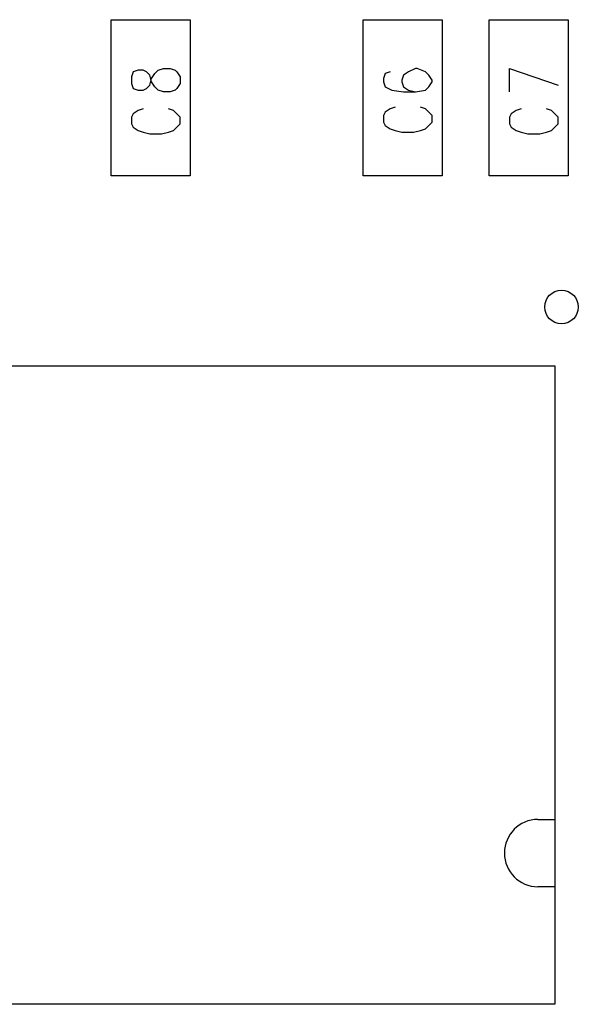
# Model space of a CAD drawing. Extents: x 11.9 to 28.1, y 10.8 to 21.2.
# Tile 39 of 53: x 21.444 to 21.777, y 17.176 to 17.762. Entities that reach past the tile are written whole.
import ezdxf

# ---------------------------------------------------------------- set-up
doc = ezdxf.new("R2010")
doc.units = 0
doc.header["$MEASUREMENT"] = 0
doc.layers.add('LAYNR1', color=2, linetype='Continuous')

msp = doc.modelspace()

# ---------------------------------------------------------------- linework, layer by layer
at = {"layer": 'LAYNR1', "color": 7}
for points in [[(21.499, 17.669), (21.499, 17.762)], [(21.499, 17.762), (21.546, 17.762)], [(21.546, 17.762), (21.546, 17.669)], [(21.649, 17.669), (21.649, 17.762)], [(21.649, 17.762), (21.696, 17.762)], [(21.696, 17.762), (21.696, 17.669)], [(21.724, 17.669), (21.724, 17.762)], [(21.724, 17.762), (21.771, 17.762)], [(21.771, 17.762), (21.771, 17.669)], [(21.523, 17.727), (21.525, 17.73), (21.527, 17.732), (21.53, 17.733), (21.534, 17.733), (21.537, 17.732), (21.538, 17.731), (21.54, 17.728), (21.54, 17.724), (21.538, 17.721), (21.537, 17.72), (21.534, 17.719), (21.53, 17.719), (21.527, 17.72), (21.525, 17.722), (21.523, 17.725), (21.522, 17.729), (21.52, 17.731), (21.518, 17.732), (21.515, 17.732), (21.512, 17.731), (21.511, 17.728), (21.511, 17.724)], [(21.665, 17.731), (21.662, 17.73), (21.661, 17.727), (21.661, 17.725), (21.662, 17.722), (21.666, 17.72), (21.673, 17.719), (21.68, 17.719), (21.686, 17.72), (21.688, 17.722), (21.69, 17.725), (21.69, 17.726), (21.688, 17.729), (21.686, 17.731), (21.681, 17.733), (21.68, 17.733), (21.676, 17.731), (21.673, 17.729), (21.672, 17.726), (21.672, 17.725), (21.673, 17.722), (21.676, 17.72), (21.68, 17.719)], [(21.736, 17.733), (21.765, 17.723)], [(21.736, 17.719), (21.736, 17.733)], [(21.511, 17.724), (21.512, 17.721), (21.515, 17.72), (21.518, 17.72), (21.52, 17.721), (21.522, 17.723), (21.523, 17.727)], [(21.518, 17.709), (21.515, 17.708), (21.512, 17.706), (21.511, 17.704)], [(21.54, 17.704), (21.538, 17.706), (21.536, 17.708), (21.533, 17.709)], [(21.668, 17.71), (21.665, 17.709), (21.662, 17.707), (21.661, 17.705), (21.661, 17.701), (21.662, 17.699), (21.665, 17.697), (21.668, 17.696), (21.672, 17.695), (21.679, 17.695), (21.683, 17.696), (21.686, 17.697), (21.688, 17.699), (21.69, 17.701), (21.69, 17.705), (21.688, 17.707), (21.686, 17.709), (21.683, 17.71)], [(21.743, 17.709), (21.74, 17.708), (21.737, 17.706), (21.736, 17.704)], [(21.765, 17.704), (21.763, 17.706), (21.761, 17.708), (21.758, 17.709)], [(21.511, 17.704), (21.511, 17.7), (21.512, 17.698), (21.515, 17.696), (21.518, 17.695), (21.522, 17.694), (21.529, 17.694), (21.533, 17.695), (21.536, 17.696), (21.538, 17.698), (21.54, 17.7), (21.54, 17.704)], [(21.736, 17.704), (21.736, 17.7), (21.737, 17.698), (21.74, 17.696), (21.743, 17.695), (21.747, 17.694), (21.754, 17.694), (21.758, 17.695), (21.761, 17.696), (21.763, 17.698), (21.765, 17.7), (21.765, 17.704)], [(21.546, 17.669), (21.499, 17.669)], [(21.696, 17.669), (21.649, 17.669)], [(21.771, 17.669), (21.724, 17.669)], [(20.882, 17.556), (21.763, 17.556)], [(21.763, 17.556), (21.763, 17.176)], [(21.753, 17.286), (21.763, 17.286)], [(21.763, 17.246), (21.753, 17.246)], [(21.763, 17.176), (20.882, 17.176)]]:
    msp.add_lwpolyline(points, dxfattribs=at)
msp.add_lwpolyline([(21.753, 17.286, 1), (21.753, 17.246)], format="xyb", dxfattribs=at)
msp.add_circle((21.767, 17.591), 0.01, dxfattribs=at)

doc.saveas('drawing.dxf')
